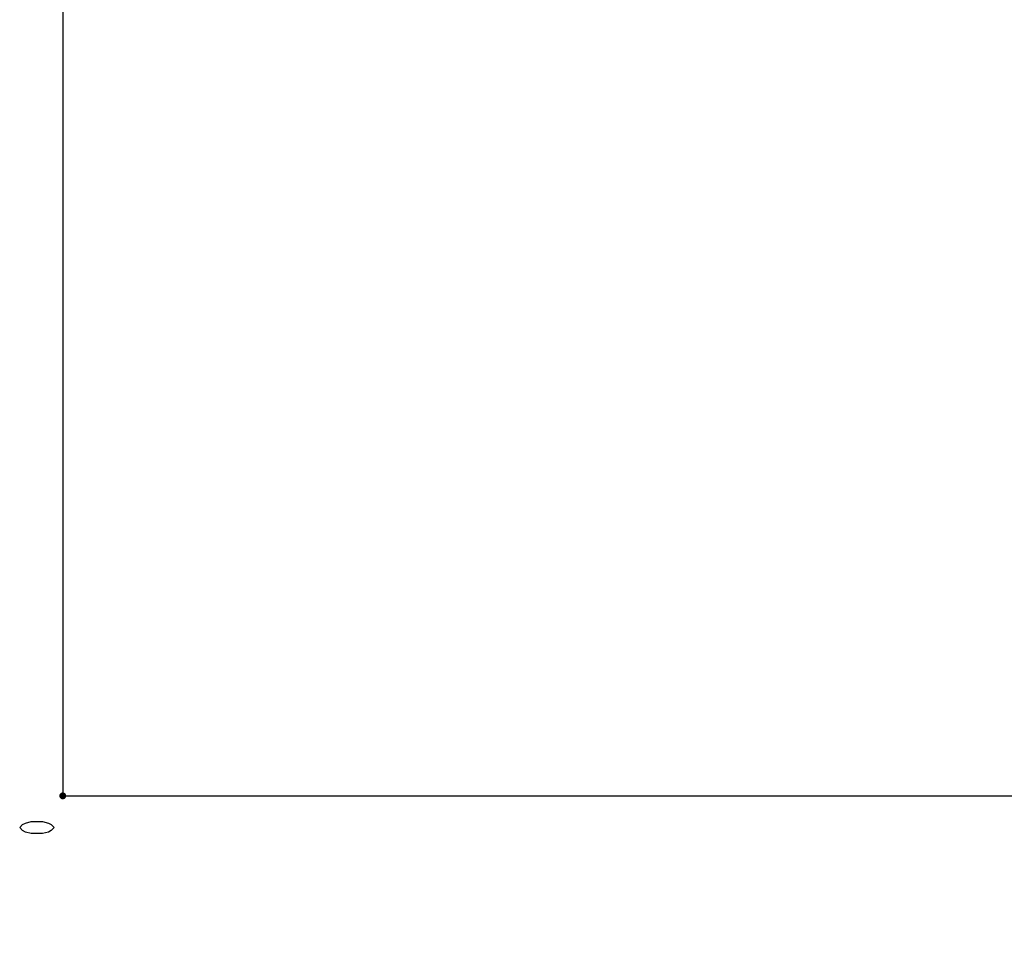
# Model space of a CAD drawing. Header units: millimetres. Extents: x 0 to 1189, y 0 to 841.
# Tile 55 of 88: x 578 to 678, y 289 to 385. Entities that reach past the tile are written whole.
import ezdxf

# ---------------------------------------------------------------- set-up
doc = ezdxf.new("R2010")
doc.units = ezdxf.units.MM
doc.header["$LTSCALE"] = 65.395
doc.layers.get('0').update_dxf_attribs({"linetype": 'CONTINUOUS'})
doc.styles.get("Standard").update_dxf_attribs({"font": 'txt', "width": 0.7})
doc.dimstyles.new('DIMSTYLE_1', dxfattribs={"dimtxt": 3.5, "dimasz": 3, "dimexe": 0.18, "dimexo": 0.0625, "dimgap": 0.09, "dimtad": 0, "dimtih": 1, "dimtoh": 1, "dimlfac": 5, "dimdsep": 46, "dimtxsty": 'Standard', "dimblk": '_FILLED', "dimblk1": '_FILLED', "dimblk2": '_FILLED', "dimcen": 0.09, "dimclrt": 5, "dimadec": 0, "dimazin": 0, "dimtp": 0.01, "dimtm": 0.01, "dimtfac": 1, "dimtofl": 0, "dimtmove": 0, "dimatfit": 3, "dimldrblk": '_FILLED', "dimfxl": 1, "dimtolj": 1, "dimarcsym": 0})
doc.dimstyles.new('DIMSTYLE_2', dxfattribs={"dimtxt": 3.5, "dimasz": 3, "dimexe": 0.18, "dimexo": 0.0625, "dimgap": 0.09, "dimtad": 0, "dimtih": 1, "dimtoh": 1, "dimdec": 0, "dimlfac": 5, "dimdsep": 46, "dimtxsty": 'Standard', "dimblk": '_FILLED', "dimblk1": '_FILLED', "dimblk2": '_FILLED', "dimcen": 0.09, "dimclrt": 5, "dimadec": 0, "dimazin": 0, "dimtfac": 1, "dimtdec": 0, "dimtofl": 0, "dimtmove": 0, "dimatfit": 3, "dimldrblk": '_FILLED', "dimfxl": 1, "dimtolj": 1, "dimarcsym": 0})

# ---------------------------------------------------------------- blocks, each defined once
blk = doc.blocks.new('*D0')
at = {"color": 2, "linetype": 'Continuous'}
blk.add_line((582.52, 437), (582.52, 305.76), dxfattribs=at)
blk = doc.blocks.new('_FILLED')
at = {"color": 0, "linetype": 'ByBlock'}
blk.add_solid([(0, 0), (-1, 0.117), (-1, -0.117)], dxfattribs=at)
blk = doc.blocks.new('*D5')
at = {"color": 2, "linetype": 'Continuous'}
blk.add_line((946.57, 509.39), (946.57, 305.76), dxfattribs=at)
blk = doc.blocks.new('*D6')
at = {"color": 2, "linetype": 'Continuous'}
blk.add_line((697.28, 612.37), (697.28, 305.76), dxfattribs=at)

msp = doc.modelspace()

# ---------------------------------------------------------------- linework, layer by layer
at = {"color": 2, "linetype": 'Continuous'}
msp.add_line((582.5223, 306.0131), (946.5675, 306.0131), dxfattribs=at)
at = {"color": 2, "linetype": 'Continuous', "const_width": 0.35}
msp.add_lwpolyline([(582.3473, 306.0131, 1), (582.6973, 306.0131, 1)], format="xyb", close=True, dxfattribs=at)
msp.add_lwpolyline([(582.3473, 306.0131, 1), (582.6973, 306.0131, 1)], format="xyb", close=True, dxfattribs=at)
at = {"color": 5, "linetype": 'Continuous'}
msp.add_lwpolyline([(581.6473, 302.7881), (581.3556, 302.4818), (581.064, 302.3287), (580.4806, 302.1756), (579.3139, 302.1756), (578.7306, 302.3287), (578.439, 302.4818), (578.1473, 302.7881), (578.439, 303.0943), (578.7306, 303.2474), (579.3139, 303.4006), (580.4806, 303.4006), (581.064, 303.2474), (581.3556, 303.0943), (581.6473, 302.7881)], dxfattribs=at)

# ---------------------------------------------------------------- dimensions: what is measured, and where the dimension line sits
at = {"color": 2, "linetype": 'Continuous'}
for feature_location, offset, origin, dimstyle, picture, middle in [((697.2847, 612.3721), (0, -306.609), (582.5223, 612.5721), 'DIMSTYLE_1', '*D6', (696.4097, 289.3131)), ((946.5675, 509.394), (0, -203.631), (582.5223, 509.594), 'DIMSTYLE_2', '*D5', (945.6925, 294.2131)), ((582.5222775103, 437.0002274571), (0, -131.237170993), (582.5222775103, 437.2002274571), 'DIMSTYLE_1', '*D0', (581.6472775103, 301.5630564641))]:
    dim = msp.add_ordinate_dim(feature_location=feature_location, offset=offset, dtype=1, origin=origin, dimstyle=dimstyle, dxfattribs=at)
    dim.commit()
    dim.dimension.update_dxf_attribs({"geometry": picture, "text_midpoint": middle})

doc.saveas('drawing.dxf')
